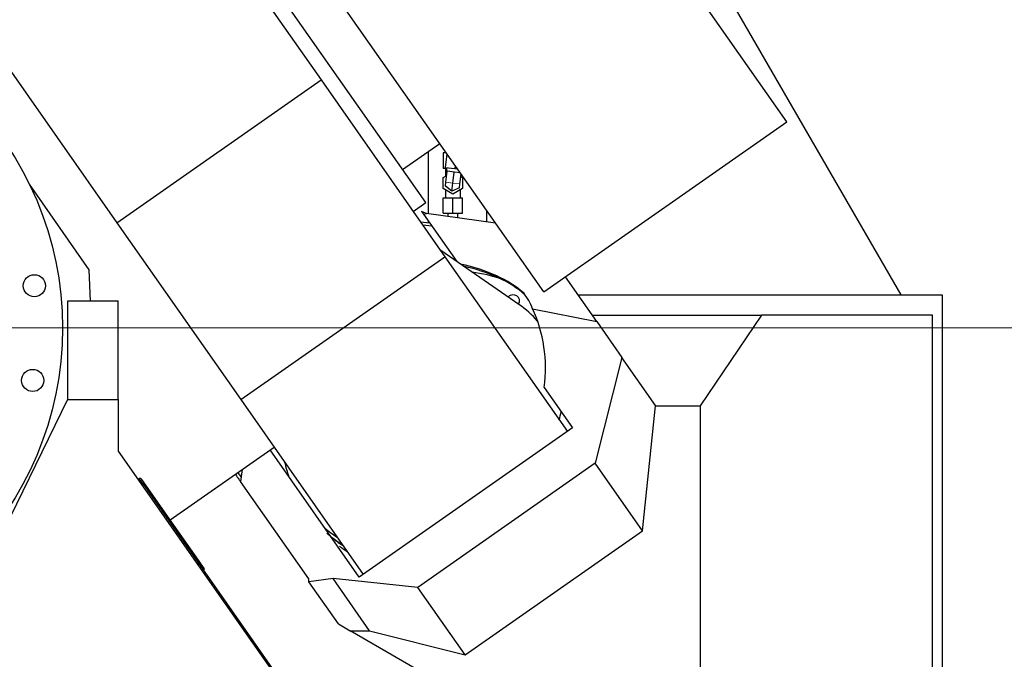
# Model space of a CAD drawing. Header units: inches. Extents: x 0 to 23760, y -13 to 16800.
# Tile 90 of 256: x 8294 to 9269, y 7467 to 8101. Entities that reach past the tile are written whole.
import ezdxf

# ---------------------------------------------------------------- set-up
doc = ezdxf.new("R2010")
doc.units = ezdxf.units.IN
doc.layers.add('1', color=7, linetype='Continuous', true_color=0xffffff)
doc.layers.add('254', color=7, linetype='Continuous', true_color=0xffffff)
doc.styles.add('latin_extended', font='simplex.shx')
doc.dimstyles.get("Standard").update_dxf_attribs({"dimtxt": 0.18, "dimasz": 0.18, "dimexe": 0.18, "dimexo": 0.0625, "dimgap": 0.09, "dimtad": 0, "dimtih": 1, "dimtoh": 1, "dimdec": 4, "dimzin": 0, "dimdsep": 46, "dimtxsty": 'Standard', "dimcen": 0.09, "dimadec": 0, "dimazin": 0, "dimtfac": 1, "dimtdec": 4, "dimtofl": 0, "dimtmove": 0, "dimatfit": 3, "dimfxl": 1, "dimtolj": 1, "dimtzin": 0, "dimarcsym": 0})

# ---------------------------------------------------------------- blocks, each defined once
blk = doc.blocks.new('_U6')
at = {"layer": '254', "color": 3, "linetype": 'Continuous', "lineweight": 13, "transparency": 16777216}
for p, q in [((8051.41, 7795.33), (9802.6, 7795.33)), ((9762.6, 7655.33), (9762.6, 6853.67)), ((8051.41, 6713.67), (9802.6, 6713.67))]:
    blk.add_line(p, q, dxfattribs=at)
at = {"layer": '254', "color": 3, "transparency": 16777216}
for points in [[(9785.94, 7655.33), (9739.27, 7655.33), (9762.6, 7795.33)], [(9739.27, 6853.67), (9785.94, 6853.67), (9762.6, 6713.67)]]:
    blk.add_solid(points, dxfattribs=at)
at = {"layer": 'Defpoints', "color": 0, "transparency": 16777216}
for p in [(8011.41, 7795.33), (8011.41, 6713.67), (9762.6, 6713.67)]:
    blk.add_point(p, dxfattribs=at)
at = {"layer": '254', "color": 2, "lineweight": 13, "transparency": 16777216, "insert": (9552.6, 7021.17), "char_height": 140, "attachment_point": 1, "rotation": 90, "style": 'latin_extended'}
blk.add_mtext('\\A1;1082', dxfattribs=at)

msp = doc.modelspace()

# ---------------------------------------------------------------- linework, layer by layer
at = {"layer": '1', "color": 2, "linetype": 'Continuous', "lineweight": 25}
for p, q in [((8696.022, 7919.456), (8362.2, 8396.202)), ((9053.728, 7999.627), (8829.765, 8319.479)), ((9166.976, 7827.997), (8881.457, 8322.531)), ((8451.483, 8242.393), (8592.39, 8041.157)), ((8812.898, 7830.995), (8588.934, 8150.848)), ((8249.266, 8100.799), (8390.173, 7899.564)), ((8390.173, 7899.564), (8592.39, 8041.157)), ((8592.39, 8041.157), (8715.12, 7865.88)), ((8812.898, 7830.995), (9053.728, 7999.627)), ((8673.079, 7952.222), (8709.941, 7978.033)), ((8698.367, 7969.906), (8698.367, 7908.338)), ((8716.353, 7968.876), (8713.514, 7968.876)), ((8713.514, 7968.876), (8713.514, 7953.376)), ((8717.01, 7967.936), (8715.351, 7954.426)), ((8716.734, 7953.376), (8713.514, 7953.376)), ((8715.351, 7954.426), (8724.781, 7953.268)), ((8715.514, 7953.376), (8715.514, 7945.515)), ((8716.066, 7939.729), (8717.406, 7950.647)), ((8716.84, 7954.243), (8716.414, 7950.769)), ((8716.414, 7950.769), (8717.406, 7950.647)), ((8717.551, 7950.629), (8717.406, 7950.647)), ((8724.209, 7949.812), (8717.551, 7950.629)), ((8723.014, 7938.876), (8724.354, 7949.794)), ((8724.354, 7949.794), (8724.209, 7949.812)), ((8724.499, 7949.776), (8724.354, 7949.794)), ((8730.218, 7949.074), (8724.499, 7949.776)), ((8725.154, 7956.307), (8724.781, 7953.268)), ((8724.781, 7953.268), (8727.517, 7952.932)), ((8729.961, 7938.023), (8731.154, 7947.737)), ((8713.514, 7944.361), (8716.873, 7946.3)), ((8713.514, 7933.391), (8713.514, 7944.361)), ((8715.573, 7935.718), (8716.066, 7939.729)), ((8722.028, 7930.853), (8723.014, 7938.876)), ((8729.469, 7934.011), (8729.961, 7938.023)), ((8730.857, 7945.317), (8732.514, 7944.361)), ((8732.514, 7944.361), (8732.514, 7933.391)), ((8362.867, 7852.983), (8303.599, 7937.627)), ((8723.014, 7927.906), (8713.514, 7933.391)), ((8715.514, 7932.236), (8715.514, 7924.376)), ((8722.028, 7930.853), (8715.573, 7935.718)), ((8729.469, 7934.011), (8722.028, 7930.853)), ((8732.514, 7933.391), (8723.014, 7927.906)), ((8730.514, 7924.376), (8730.514, 7932.236)), ((8683.665, 7910.803), (8696.022, 7919.456)), ((8713.514, 7924.376), (8723.014, 7924.376)), ((8713.514, 7908.876), (8713.514, 7924.376)), ((8723.014, 7924.376), (8732.514, 7924.376)), ((8723.014, 7908.876), (8723.014, 7924.376)), ((8732.514, 7908.876), (8732.514, 7924.376)), ((8692.02, 7910.795), (8693.864, 7908.161)), ((8696.893, 7908.54), (8692.02, 7910.795)), ((8693.864, 7908.161), (8696.893, 7908.54)), ((8765.142, 7899.197), (8696.893, 7908.54)), ((8713.514, 7908.876), (8723.014, 7908.876)), ((8723.014, 7908.876), (8732.514, 7908.876)), ((8756.514, 7900.37), (8756.514, 7911.496)), ((8390.173, 7899.564), (8512.903, 7724.287)), ((8690.984, 7900.35), (8699.983, 7899.421)), ((8693.864, 7908.161), (8726.833, 7861.075)), ((8698.367, 7901.719), (8698.367, 7899.577)), ((8693.092, 7897.34), (8702.091, 7896.412)), ((8788.316, 7818.537), (8711.106, 7871.956)), ((8512.903, 7724.287), (8715.12, 7865.88)), ((8715.12, 7865.88), (8836.403, 7692.67)), ((8363.94, 7822.232), (8362.867, 7852.983)), ((8865.387, 7801.701), (8834.354, 7846.02)), ((8341.511, 7724.592), (8341.511, 7822.233)), ((8341.511, 7822.233), (8391.511, 7822.233)), ((8391.511, 7724.502), (8391.511, 7822.233)), ((8792.794, 7830.112), (8793.961, 7828.446)), ((8846.974, 7827.997), (9207.514, 7827.997)), ((9207.514, 7827.997), (9207.514, 7396.497)), ((8801.837, 7814.29), (8865.387, 7801.701)), ((8860.978, 7807.997), (9028.719, 7807.997)), ((8865.387, 7801.701), (8890.312, 7766.103)), ((9028.719, 7807.997), (8968.014, 7717.997)), ((9198.014, 7807.997), (9028.719, 7807.997)), ((9198.014, 7422.497), (9198.014, 7807.997)), ((8890.312, 7766.103), (8863.952, 7661.21)), ((8923.737, 7718.368), (8890.312, 7766.103)), ((8813.522, 7736.295), (8841.549, 7696.27)), ((8263.948, 7565.565), (8341.511, 7724.592)), ((8341.511, 7724.592), (8341.511, 7724.502)), ((8341.511, 7724.502), (8391.511, 7724.502)), ((8391.511, 7724.502), (8391.511, 7673.233)), ((8512.903, 7724.287), (8634.187, 7551.077)), ((8910.792, 7594.316), (8923.558, 7717.997)), ((8923.558, 7717.997), (8923.737, 7718.368)), ((8923.558, 7717.997), (8968.014, 7717.997)), ((8968.014, 7717.997), (8968.014, 7453.502)), ((8841.549, 7696.27), (8630.207, 7548.287)), ((8442.891, 7605.087), (8545.876, 7677.197)), ((8391.511, 7673.233), (8570.011, 7418.309)), ((8630.207, 7548.287), (8541.895, 7674.409)), ((8514.331, 7655.11), (8512.621, 7642.993)), ((8863.952, 7661.21), (8688.256, 7538.186)), ((8910.792, 7594.316), (8863.952, 7661.21)), ((8411.555, 7645.479), (8411.145, 7645.192)), ((8413.722, 7644.128), (8412.323, 7646.125)), ((8442.939, 7605.011), (8507.537, 7650.244)), ((8412.363, 7644.324), (8411.954, 7644.037)), ((8415.835, 7641.109), (8413.722, 7644.128)), ((8414.607, 7640.248), (8415.836, 7641.109)), ((8435.044, 7616.291), (8414.95, 7644.988)), ((8415.836, 7641.109), (8571.511, 7418.781)), ((8580.198, 7546.483), (8512.621, 7642.993)), ((8440.434, 7608.593), (8435.044, 7616.291)), ((8473.273, 7561.694), (8440.434, 7608.593)), ((8735.096, 7471.293), (8910.792, 7594.316)), ((8472.39, 7560.34), (8473.619, 7561.2)), ((8473.619, 7561.2), (8473.273, 7561.694)), ((8476.876, 7556.549), (8473.619, 7561.2)), ((8475.647, 7555.689), (8476.876, 7556.549)), ((8604.284, 7546.854), (8580.198, 7543.771)), ((8580.198, 7543.771), (8580.198, 7546.483)), ((8609.538, 7501.869), (8580.198, 7543.771)), ((8688.256, 7538.186), (8604.284, 7546.854)), ((8640.557, 7495.051), (8604.284, 7546.854)), ((8735.096, 7471.293), (8688.256, 7538.186)), ((8609.538, 7501.869), (8621.348, 7495.051)), ((8740.512, 7426.251), (8621.348, 7495.051)), ((8621.348, 7495.051), (8640.557, 7495.051)), ((8640.557, 7495.051), (8735.096, 7471.293))]:
    msp.add_line(p, q, dxfattribs=at)
at = {"layer": '1', "color": 110, "linetype": 'Continuous', "lineweight": 13}
for p, q in [((8723.014, 7938.876), (8716.066, 7939.729)), ((8729.961, 7938.023), (8723.014, 7938.876)), ((8415.017, 7640.534), (8412.363, 7644.324)), ((8433.816, 7615.43), (8435.044, 7616.291)), ((8439.206, 7607.733), (8440.434, 7608.593)), ((8472.044, 7560.834), (8473.273, 7561.694))]:
    msp.add_line(p, q, dxfattribs=at)
at = {"layer": '1', "color": 2, "linetype": 'Continuous', "lineweight": 25}
for centre, radius in [((8011.407, 7795.329), 325), ((8308.488, 7837.081), 11), ((8306.849, 7743.234), 11)]:
    msp.add_circle(centre, radius, dxfattribs=at)
for centre, major_axis, ratio, start_param, end_param in [((8626.878, 7770.204), (-184.018, -28.823), 0.4888462, 3.518507, 4.0396548), ((8628.045, 7768.537), (-184.018, -28.823), 0.4888462, 3.518507, 4.027584), ((8702.687, 7709.441), (127.788, 89.478), 0.8660254, 0.5517422, 0.758891), ((8781.743, 7821.235), (-6.144, -4.302), 0.8660254, 2.0886682, 4.8152761), ((8619.793, 7777.605), (-184.018, -28.823), 0.4888462, 3.2303809, 3.4209233), ((8620.96, 7775.938), (-184.018, -28.823), 0.4888462, 3.386947, 3.4209233), ((8787.634, 7812.822), (-6.144, -4.302), 0.8660254, 4.0535381, 4.2628467), ((8704.858, 7717.211), (108.807, 76.188), 0.8660254, 0.095029, 0.3103525), ((8649.996, 7734.47), (140.894, 98.655), 0.8660254, 5.6148974, 6.1369365), ((8704.858, 7717.211), (108.807, 76.188), 0.8660254, 5.495176, 5.5642992), ((8702.687, 7709.441), (127.788, 89.478), 0.8660254, 2.7992572, 2.909213), ((8412.902, 7643.554), (-2.048, -1.434), 0.9396926, 4.3008721, 4.712389), ((8412.902, 7643.554), (1.526, -2.179), 0.9396926, 1.5707963, 2.7300758), ((8412.902, 7643.554), (0.819, 0.574), 0.9396926, 0, 1.5707963), ((8702.687, 7709.441), (127.788, 89.478), 0.8660254, 3.3739723, 3.4839281), ((8708.578, 7701.027), (127.788, 89.478), 0.8660254, 3.3739723, 3.4839281)]:
    msp.add_ellipse(centre, major_axis=major_axis, ratio=ratio, start_param=start_param, end_param=end_param, dxfattribs=at)
for points, degree in [([(8718.014, 7908.876), (8718.014, 7905.649)], 1), ([(8728.013, 7904.28), (8728.013, 7908.876)], 1), ([(8613.16, 7580.268), (8607.809, 7583.77), (8602.767, 7587.66), (8598.087, 7591.908)], 3), ([(8617.748, 7573.715), (8615.376, 7575.267), (8613.065, 7576.896), (8610.819, 7578.599)], 3)]:
    msp.add_open_spline(points, degree=degree, dxfattribs=at)
for points, knots in [([(8507.967, 7649.64), (8508.963, 7648.217), (8509.942, 7646.818), (8511.555, 7644.516), (8512.197, 7643.599), (8512.831, 7642.693)], [0, 0, 0, 0, 0.5967909, 0.5967909, 1, 1, 1, 1]), ([(8510.345, 7651.474), (8511.25, 7650.182), (8512.141, 7648.909), (8513.174, 7647.433), (8513.329, 7647.211), (8513.484, 7646.99)], [0, 0, 0, 0, 0.8492026, 0.8492026, 1, 1, 1, 1])]:
    msp.add_open_spline(points, degree=3, knots=knots, dxfattribs=at)

# ---------------------------------------------------------------- dimensions: what is measured, and where the dimension line sits
at = {"layer": '254', "color": 2, "linetype": 'Continuous', "lineweight": 13}
dim = msp.add_linear_dim(base=(9762.604, 6713.675), p1=(8011.407, 7795.329), p2=(8011.407, 6713.675), angle=90, dimstyle='Standard', override={"dimscale": 40, "dimtxt": 3.5, "dimasz": 3.5, "dimexe": 1, "dimexo": 1, "dimgap": 1.75, "dimtad": 1, "dimtih": 0, "dimtoh": 0, "dimdec": 0, "dimlfac": 1, "dimzin": 8, "dimdsep": 46, "dimlunit": 2, "dimtxsty": 'latin_extended', "dimsah": 1, "dimse1": 0, "dimse2": 0, "dimsd1": 0, "dimsd2": 0, "dimclrd": 3, "dimclre": 3, "dimclrt": 2, "dimtol": 0, "dimtm": -0.1, "dimtfac": 0.714286, "dimtdec": 3, "dimtofl": 1, "dimtmove": 0, "dimtzin": 8, "dimlwd": 13, "dimlwe": 13}, dxfattribs=at)
dim.commit()
dim.dimension.update_dxf_attribs({"geometry": '_U6', "text_midpoint": (9762.604, 7254.502), "dimtype": 160})

doc.saveas('drawing.dxf')
